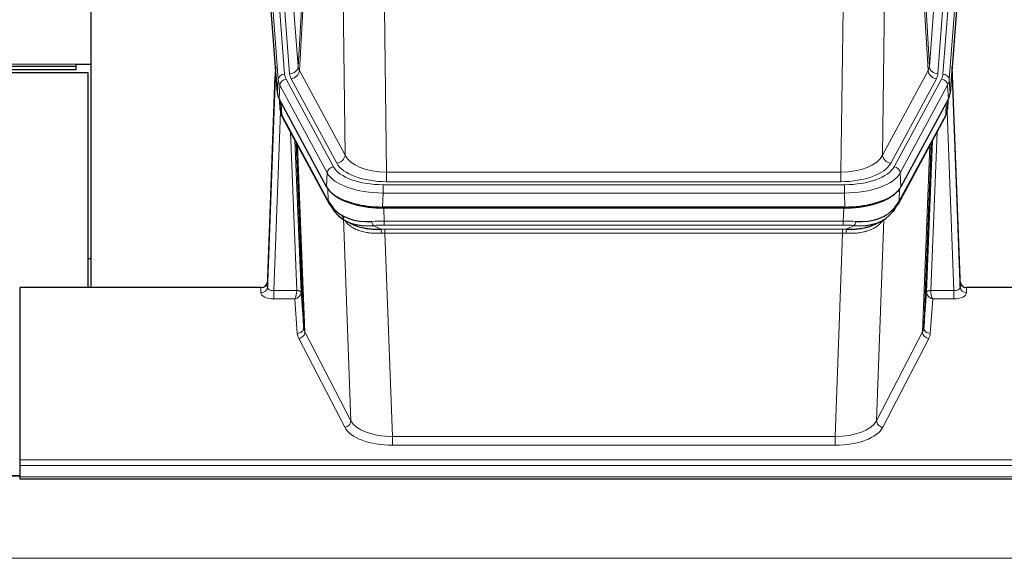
# Model space of a CAD drawing. Header units: inches. Extents: x 0 to 23760, y -13 to 16800.
# Tile 229 of 256: x 17011 to 17471, y 14166 to 14418. Entities that reach past the tile are written whole.
import ezdxf

# ---------------------------------------------------------------- set-up
doc = ezdxf.new("R2010")
doc.units = ezdxf.units.IN
doc.layers.add('1', color=7, linetype='Continuous', true_color=0xffffff)

msp = doc.modelspace()

# ---------------------------------------------------------------- linework, layer by layer
at = {"layer": '1', "color": 110, "linetype": 'Continuous', "lineweight": 13}
for p, q in [((17121.521, 14565.683), (17134.632, 14392.323)), ((17123.912, 14565.248), (17136.979, 14392.475)), ((17127.904, 14568.675), (17140.971, 14395.902)), ((17436.365, 14395.902), (17449.432, 14568.675)), ((17453.424, 14565.248), (17440.358, 14392.475)), ((17442.705, 14392.323), (17455.816, 14565.683)), ((17131.637, 14389.753), (17118.527, 14563.113)), ((17458.81, 14563.113), (17445.699, 14389.753)), ((17140.971, 14395.902), (17145.347, 14470.578)), ((17145.904, 14468.245), (17141.552, 14393.993)), ((17435.784, 14393.993), (17431.433, 14468.245)), ((17431.989, 14470.578), (17436.365, 14395.902)), ((17162.904, 14354.449), (17161.946, 14430.1)), ((17415.39, 14430.1), (17414.432, 14354.449)), ((17181.378, 14422.91), (17182.347, 14346.414)), ((17394.99, 14346.414), (17395.958, 14422.91)), ((16442.168, 14396.99), (17037.168, 14396.99)), ((17135.329, 14390.032), (17157.503, 14348.966)), ((17159.028, 14350.641), (17137.676, 14390.184)), ((17141.552, 14393.993), (17162.904, 14354.449)), ((17414.432, 14354.449), (17435.784, 14393.993)), ((17418.308, 14350.641), (17439.66, 14390.184)), ((17419.834, 14348.966), (17442.007, 14390.032)), ((17131.264, 14383.38), (17131.637, 14389.753)), ((17132.422, 14387.175), (17132.048, 14380.803)), ((17154.596, 14346.11), (17132.422, 14387.175)), ((17444.914, 14387.175), (17422.74, 14346.11)), ((17445.288, 14380.803), (17444.914, 14387.175)), ((17445.699, 14389.753), (17446.072, 14383.38)), ((17132.179, 14380.562), (17132.533, 14375.878)), ((17444.803, 14375.878), (17445.158, 14380.562)), ((17133.1, 14378.856), (17133.318, 14373.298)), ((17444.018, 14373.298), (17444.237, 14378.856)), ((17132.683, 14374.906), (17129.552, 14291.054)), ((17133.318, 14373.298), (17155.065, 14333.023)), ((17422.271, 14333.023), (17444.018, 14373.298)), ((17447.785, 14291.054), (17444.654, 14374.906)), ((17140.358, 14291.141), (17137.335, 14365.193)), ((17440.001, 14365.193), (17436.979, 14291.141)), ((17139.462, 14361.253), (17142.355, 14290.375)), ((17140.702, 14358.958), (17144.169, 14271.747)), ((17433.167, 14271.747), (17436.634, 14358.958)), ((17434.981, 14290.375), (17437.874, 14361.253)), ((17154.303, 14339.588), (17154.596, 14346.11)), ((17182.347, 14346.414), (17394.99, 14346.414)), ((17182.347, 14342.001), (17182.347, 14346.414)), ((17394.99, 14342.001), (17394.99, 14346.414)), ((17422.74, 14346.11), (17423.033, 14339.588)), ((17180.758, 14340.577), (17396.578, 14340.577)), ((17180.758, 14336.672), (17180.758, 14340.577)), ((17394.99, 14342.001), (17182.347, 14342.001)), ((17396.578, 14336.672), (17396.578, 14340.577)), ((17155.065, 14333.023), (17154.889, 14338.658)), ((17180.758, 14336.672), (17180.465, 14330.15)), ((17396.578, 14336.672), (17180.758, 14336.672)), ((17396.871, 14330.15), (17396.578, 14336.672)), ((17422.448, 14338.658), (17422.271, 14333.023)), ((17162.197, 14324.864), (17161.468, 14326.214)), ((17181.057, 14329.669), (17181.247, 14323.577)), ((17396.089, 14323.577), (17396.28, 14329.669)), ((17415.381, 14325.937), (17415.343, 14325.843)), ((17165.655, 14230.132), (17162.197, 14324.864)), ((17176.223, 14321.484), (17179.677, 14319.738)), ((17181.247, 14321.712), (17181.247, 14323.577)), ((17181.247, 14323.577), (17396.089, 14323.577)), ((17396.089, 14321.712), (17181.247, 14321.712)), ((17396.089, 14321.712), (17396.089, 14323.577)), ((17397.66, 14319.738), (17401.113, 14321.484)), ((17415.118, 14324.272), (17411.682, 14230.132)), ((17181.589, 14317.904), (17181.589, 14319.77)), ((17181.589, 14319.77), (17395.747, 14319.77)), ((17181.589, 14317.904), (17185.063, 14222.729)), ((17395.747, 14317.904), (17181.589, 14317.904)), ((17392.273, 14222.729), (17395.747, 14317.904)), ((17395.747, 14317.904), (17395.747, 14319.77)), ((17123.561, 14290.053), (17123.571, 14292.501)), ((17129.552, 14291.054), (17129.552, 14287.139)), ((17129.552, 14291.054), (17140.357, 14291.054)), ((17436.98, 14291.054), (17447.785, 14291.054)), ((17447.785, 14291.054), (17447.785, 14287.139)), ((17453.765, 14292.501), (17453.776, 14290.053)), ((17129.552, 14287.139), (17139.394, 14287.139)), ((17140.588, 14270.991), (17139.394, 14287.139)), ((17437.943, 14287.139), (17436.749, 14270.991)), ((17447.785, 14287.139), (17437.943, 14287.139)), ((17144.169, 14271.747), (17165.655, 14230.132)), ((17411.682, 14230.132), (17433.167, 14271.747)), ((17162.746, 14227.069), (17141.261, 14268.684)), ((17436.076, 14268.684), (17414.59, 14227.069)), ((17185.063, 14222.729), (17185.063, 14218.627)), ((17185.063, 14222.729), (17392.273, 14222.729)), ((17392.273, 14222.729), (17392.273, 14218.627)), ((17392.273, 14218.627), (17185.063, 14218.627)), ((17010.668, 14211.867), (17567.668, 14211.867)), ((17010.668, 14209.133), (17567.668, 14209.133)), ((16465.168, 14204.149), (17010.691, 14204.149)), ((17010.668, 14203.885), (17567.668, 14203.885)), ((16465.168, 14165.755), (21690.168, 14165.755))]:
    msp.add_line(p, q, dxfattribs=at)
at = {"layer": '1', "color": 2, "linetype": 'Continuous', "lineweight": 25}
for p, q in [((17131.264, 14383.38), (17118.146, 14556.834)), ((17459.19, 14556.834), (17446.072, 14383.38)), ((17044.008, 14489.07), (17044.008, 14292.503)), ((16442.168, 14395.99), (17037.168, 14395.99)), ((16442.168, 14394.49), (17037.168, 14394.49)), ((17037.168, 14396.99), (17044.009, 14396.99)), ((17037.168, 14395.99), (17037.168, 14396.99)), ((17037.168, 14394.49), (17037.168, 14395.99)), ((17130.327, 14395.762), (17126.57, 14295.123)), ((17450.767, 14295.123), (17447.009, 14395.762)), ((17042.668, 14392.991), (16464.668, 14392.991)), ((17042.668, 14292.504), (17042.668, 14392.991)), ((17126.559, 14292.586), (17130.247, 14391.368)), ((17447.089, 14391.368), (17450.777, 14292.586)), ((17154.303, 14339.588), (17132.048, 14380.803)), ((17132.176, 14380.566), (17132.539, 14375.764)), ((17445.288, 14380.803), (17423.033, 14339.588)), ((17444.797, 14375.764), (17445.16, 14380.566)), ((17132.533, 14375.878), (17132.362, 14380.222)), ((17444.974, 14380.222), (17444.803, 14375.878)), ((17132.533, 14375.878), (17132.539, 14375.764)), ((17133.677, 14371.968), (17155.424, 14331.693)), ((17421.912, 14331.693), (17443.659, 14371.968)), ((17444.797, 14375.764), (17444.803, 14375.878)), ((17143.584, 14273.758), (17140.156, 14359.968)), ((17437.18, 14359.968), (17433.753, 14273.758)), ((17396.871, 14330.15), (17180.465, 14330.15)), ((17396.28, 14329.669), (17181.057, 14329.669)), ((17163.566, 14323.516), (17166.309, 14322.13)), ((17410.977, 14322.105), (17413.771, 14323.516)), ((17044.006, 14305.841), (17042.665, 14305.841)), ((17126.57, 14295.123), (17126.559, 14292.586)), ((17450.777, 14292.586), (17450.767, 14295.123)), ((17010.668, 14292.501), (17010.668, 14211.867)), ((17123.571, 14292.501), (17010.668, 14292.501)), ((17142.355, 14290.375), (17143.584, 14273.758)), ((17433.753, 14273.758), (17434.981, 14290.375)), ((17483.668, 14292.501), (17453.765, 14292.501)), ((17010.668, 14211.867), (17010.668, 14209.133)), ((17010.668, 14209.133), (17010.668, 14203.885)), ((17010.691, 14204.375), (16465.168, 14204.375)), ((17010.668, 14203.885), (17010.668, 14202.869)), ((17010.668, 14202.869), (17567.668, 14202.869))]:
    msp.add_line(p, q, dxfattribs=at)
at = {"layer": '1', "color": 110, "linetype": 'Continuous', "lineweight": 13}
for centre, major_axis, ratio, start_param, end_param in [((17130.247, 14389.215), (0.214, 6.443), 0.0117452, 0.5090713, 1.2305416), ((17136.979, 14396.023), (3.989, 0.302), 0.8864705, 4.6454478, 6.1638843), ((17160.997, 14396.414), (20.038, 0.241), 0.4621297, 3.1708089, 3.3799603), ((17416.34, 14396.414), (-20.038, 0.241), 0.4621297, 2.903225, 3.1123764), ((17440.358, 14396.023), (3.989, -0.302), 0.8864705, 3.2608937, 4.7793301), ((17447.089, 14389.215), (-0.214, 6.443), 0.0117452, 5.0526437, 5.774114), ((17133.246, 14391.277), (2.998, -0.112), 0.4302668, 3.1576572, 3.7226285), ((17134.632, 14389.662), (2.991, 0.226), 0.8864705, 1.5038552, 3.0222916), ((17135.329, 14387.371), (2.64, 1.425), 0.8606628, 1.1357626, 2.6541991), ((17158.65, 14392.713), (24.033, 0.005), 0.4611335, 3.1763491, 3.3855005), ((17160.997, 14392.866), (24.033, 0.005), 0.4611335, 3.1763491, 3.3855005), ((17137.676, 14393.732), (3.52, 1.9), 0.8606628, 4.2773553, 5.7957917), ((17439.66, 14393.732), (3.52, -1.9), 0.8606628, 3.6289862, 5.1474227), ((17416.34, 14392.866), (-24.033, 0.005), 0.4611335, 2.8976848, 3.1068362), ((17418.687, 14392.713), (-24.033, 0.005), 0.4611335, 2.8976848, 3.1068362), ((17442.007, 14387.371), (2.64, -1.425), 0.8606628, 0.4873936, 2.00583), ((17442.705, 14389.662), (2.991, -0.226), 0.8864705, 0.119301, 1.6377375), ((17444.091, 14391.277), (2.998, 0.112), 0.4302668, 5.7021495, 6.2671208), ((17158.65, 14390.052), (-27.028, 0.171), 0.4605352, 0.0378207, 0.2469722), ((17418.687, 14390.052), (27.028, 0.171), 0.4605351, 6.0362132, 6.2453646), ((17160.327, 14356.089), (-27.538, 20.422), 0.1820493, 0.3394778, 0.3714582), ((17137.197, 14373.869), (3.52, 1.9), 0.8606628, 2.7414655, 3.1415888), ((17440.139, 14373.869), (3.52, -1.9), 0.8606628, 0.0000038, 0.4001271), ((17417.009, 14356.089), (27.538, 20.422), 0.1820487, 5.9117288, 5.9437091), ((17159.028, 14354.189), (3.52, 1.9), 0.8606628, 4.2773553, 5.7957917), ((17182.267, 14357.022), (-20.002, 0.126), 0.5302672, 0.2567917, 1.5781041), ((17395.069, 14357.022), (20.002, 0.126), 0.5302672, 4.7050812, 6.0263936), ((17418.308, 14354.189), (-3.52, 1.9), 0.8606628, 0.4873936, 2.00583), ((17157.503, 14346.305), (2.64, 1.425), 0.8606628, 1.1357626, 2.6541991), ((17180.809, 14351.674), (24.02, 0.03), 0.4619935, 3.3853572, 4.7096668), ((17182.267, 14353.474), (-24.002, 0.049), 0.477994, 0.2537759, 1.5750883), ((17395.069, 14353.474), (24.002, 0.049), 0.477994, 4.708097, 6.0294094), ((17396.527, 14351.674), (-24.02, 0.03), 0.4619935, 1.5735185, 2.8978281), ((17419.834, 14346.305), (2.64, -1.425), 0.8606628, 0.4873936, 2.00583), ((17180.809, 14349.013), (-27.018, 0.111), 0.4567867, 0.246464, 1.5707737), ((17396.527, 14349.013), (27.018, 0.111), 0.4567867, 4.7124116, 6.0367213), ((17158.944, 14333.593), (3.52, 1.9), 0.8606628, 2.7414655, 3.1415888), ((17418.392, 14333.593), (3.52, -1.9), 0.8606628, 0.0000038, 0.4001271), ((17158.319, 14324.279), (-3.52, -1.9), 0.8606628, 2.7458289, 3.0340689), ((17181.897, 14316.143), (-27.015, 0.091), 0.2751837, 4.7373543, 4.9581852), ((17176.223, 14325.319), (-0.368, 3.983), 0.2964475, 2.0527062, 2.8396422), ((17181.897, 14312.308), (-23.017, 0.318), 0.4083138, 4.7462544, 4.9670852), ((17395.44, 14316.143), (27.015, 0.091), 0.2751837, 1.3250001, 1.545831), ((17395.44, 14312.308), (23.017, 0.318), 0.4083138, 1.3161001, 1.5369309), ((17401.113, 14325.319), (-0.368, -3.983), 0.2964475, 0.3019504, 1.0888865), ((17182.379, 14309.957), (-24.025, 0.387), 0.4081205, 4.7518285, 4.8316761), ((17179.677, 14315.903), (0.131, -3.998), 0.1099517, 2.0830946, 2.8518059), ((17182.379, 14306.122), (-20.023, 0.877), 0.5868265, 4.777515, 4.8573626), ((17394.957, 14309.957), (24.025, 0.387), 0.4081205, 1.4515093, 1.5313568), ((17394.957, 14306.122), (20.023, 0.877), 0.5868264, 1.4258228, 1.5056703), ((17397.66, 14315.903), (0.131, 3.998), 0.1099517, 0.2897867, 1.0584981), ((17129.564, 14290.053), (6.003, 0.008), 0.4854373, 3.1388974, 4.7096937), ((17123.561, 14292.677), (-3, 0.013), 0.8746179, 1.5745081, 3.1116779), ((17129.564, 14292.677), (3.004, 0.138), 0.5390598, 3.1127167, 4.683513), ((17139.394, 14289.763), (0.506, 2.997), 0.2740591, 3.694004, 5.2037138), ((17139.394, 14289.763), (2.669, 1.608), 0.8008031, 4.262859, 5.7725688), ((17139.358, 14291.11), (-1.001, 0.011), 0.9036657, 3.0924535, 3.1882187), ((17140.357, 14290.193), (1.996, -0.13), 0.4297663, 0.0674602, 1.5988341), ((17140.358, 14290.28), (1.998, 0.082), 0.4302193, 0.0160628, 1.553239), ((17139.358, 14290.249), (2.996, 0.15), 0.8842154, 6.1784611, 6.2742266), ((17437.979, 14290.249), (-2.996, 0.15), 0.8842144, 0.0089583, 0.1047236), ((17436.979, 14290.28), (1.998, -0.082), 0.4302193, 1.5883537, 3.1255299), ((17436.98, 14290.193), (-1.996, -0.13), 0.4297663, 4.6843512, 6.2157251), ((17437.943, 14289.763), (-2.669, 1.608), 0.8008031, 0.5106166, 2.0203264), ((17437.979, 14291.11), (1.001, 0.011), 0.9036678, 3.0949665, 3.1907319), ((17437.943, 14289.763), (-0.506, 2.997), 0.2740591, 1.0794715, 2.5891813), ((17447.772, 14292.677), (-3.004, 0.138), 0.5390598, 1.5996723, 3.1704686), ((17447.772, 14290.053), (-6.003, 0.008), 0.4854373, 1.5734916, 3.1442879), ((17453.776, 14292.677), (-3, -0.013), 0.8746179, 0.0299147, 1.5670846), ((17140.588, 14273.615), (-2.992, -0.221), 0.8740585, 1.5062672, 3.1117425), ((17163.587, 14271.388), (-23.014, 0.002), 0.4845187, 0.0358431, 0.2451673), ((17141.261, 14271.308), (-2.666, -1.376), 0.8484453, 1.1579292, 2.76165), ((17163.587, 14274.012), (-20.016, 0.121), 0.4848834, 0.0387668, 0.248091), ((17436.076, 14271.308), (2.666, -1.376), 0.8484453, 3.5215353, 5.1252561), ((17413.75, 14274.012), (20.016, 0.121), 0.4848834, 6.0350943, 6.2444185), ((17436.749, 14273.615), (2.992, -0.221), 0.8740585, 3.1714428, 4.7769181), ((17413.75, 14271.388), (23.014, 0.002), 0.4845187, 6.038018, 6.2473422), ((17162.746, 14229.693), (-2.666, -1.376), 0.8484453, 1.1579292, 2.76165), ((17185.07, 14232.402), (-20.013, 0.104), 0.483363, 0.2476114, 1.5729934), ((17392.267, 14232.402), (20.013, 0.104), 0.483363, 4.7101919, 6.0355739), ((17414.59, 14229.693), (2.666, -1.376), 0.8484453, 3.5215353, 5.1252561), ((17185.07, 14229.779), (23.012, 0.004), 0.4845836, 3.3866449, 4.7120269), ((17392.267, 14229.779), (-23.012, 0.004), 0.4845836, 1.5711584, 2.8965404)]:
    msp.add_ellipse(centre, major_axis=major_axis, ratio=ratio, start_param=start_param, end_param=end_param, dxfattribs=at)
at = {"layer": '1', "color": 2, "linetype": 'Continuous', "lineweight": 25}
for centre, major_axis, ratio, start_param, end_param in [((17158.284, 14383.819), (27.037, 0.006), 0.4611335, 3.1763491, 3.3855005), ((17419.052, 14383.819), (-27.037, 0.006), 0.4611335, 2.8976848, 3.1068362), ((17160.328, 14356.088), (-27.175, 22.248), 0.2659511, 0.2482921, 0.280272), ((17159.177, 14385.365), (26.161, 11.46), 0.4493681, 3.0159633, 3.1613144), ((17137.031, 14374.189), (3.584, 1.776), 0.8816114, 2.7716102, 3.1419462), ((17440.306, 14374.189), (3.584, -1.776), 0.8816114, 6.2824956, 6.6531678), ((17418.159, 14385.365), (-26.161, 11.46), 0.4493681, 3.1218709, 3.267222), ((17417.008, 14356.089), (27.174, 22.247), 0.2659515, 6.0029127, 6.0348926), ((17180.523, 14342.634), (27.023, 0.034), 0.4619935, 3.3853572, 3.670307), ((17396.814, 14342.634), (-27.023, 0.034), 0.4619935, 2.6128783, 2.8978281), ((17180.523, 14342.634), (27.023, 0.034), 0.4619935, 3.670307, 4.7096668), ((17181.082, 14342.143), (27.01, 0.015), 0.4618579, 3.6271853, 4.7111791), ((17396.254, 14342.143), (-27.01, 0.015), 0.4618579, 1.5720062, 2.656), ((17396.814, 14342.634), (-27.023, 0.034), 0.4619935, 1.5735185, 2.6128783), ((17181.897, 14316.143), (-27.355, 20.182), 0.1876908, 0.3765826, 0.5974134), ((17158.944, 14333.593), (3.52, 1.9), 0.8606628, 3.1415888, 3.5094104), ((17179.201, 14313.281), (-23.434, 19.972), 0.1471226, 0.3626514, 0.5834823), ((17160.721, 14330.911), (3.195, 2.407), 0.6715965, 2.6043549, 3.391291), ((17180.994, 14344.961), (25.329, 12.681), 0.6929209, 3.2824386, 4.1662755), ((17396.342, 14344.961), (-25.329, 12.681), 0.6929209, 2.1169098, 3.0007467), ((17398.136, 14313.281), (23.434, 19.972), 0.1471226, 5.6997031, 5.9205339), ((17416.616, 14330.911), (3.195, -2.407), 0.6715965, 6.033487, 6.820423), ((17395.44, 14316.143), (27.355, 20.182), 0.1876908, 5.6857719, 5.9066027), ((17418.392, 14333.593), (3.52, -1.9), 0.8606628, 5.9153676, 6.2831892), ((17180.994, 14344.961), (23.359, 16.381), 0.7286412, 3.1732971, 4.057134), ((17158.822, 14323.421), (-3.388, -2.127), 0.8041825, 3.0128026, 3.4547172), ((17396.342, 14344.961), (-23.359, 16.381), 0.7286412, 2.2260513, 3.1098882), ((17418.515, 14323.421), (-3.388, 2.127), 0.8041825, 6.1083502, 6.2835535), ((17123.571, 14295.214), (3, 0.002), 0.9042699, 4.7116987, 6.2488686), ((17453.765, 14295.214), (-3, 0.002), 0.9042699, 0.0343167, 1.5714866)]:
    msp.add_ellipse(centre, major_axis=major_axis, ratio=ratio, start_param=start_param, end_param=end_param, dxfattribs=at)
for points in [[(17133.447, 14372.413), (17133.557, 14372.191), (17133.677, 14371.968)], [(17443.659, 14371.968), (17443.78, 14372.191), (17443.89, 14372.413)]]:
    msp.add_open_spline(points, degree=2, dxfattribs=at)
at = {"layer": '1', "color": 110, "linetype": 'Continuous', "lineweight": 13}
for points, knots in [([(17179.996, 14317.875), (17179.507, 14317.855), (17179.023, 14317.842), (17178.063, 14317.833), (17177.588, 14317.837), (17176.645, 14317.863), (17176.179, 14317.885), (17175.253, 14317.95), (17174.795, 14317.992), (17174.113, 14318.071), (17173.887, 14318.1), (17173.55, 14318.148), (17173.437, 14318.165), (17173.214, 14318.199), (17173.103, 14318.217), (17172.552, 14318.311), (17172.121, 14318.396), (17171.277, 14318.586), (17170.453, 14318.799), (17169.667, 14319.053), (17168.9, 14319.329), (17168.527, 14319.478), (17168.118, 14319.658), (17168.072, 14319.678), (17167.982, 14319.719), (17167.937, 14319.74), (17167.803, 14319.802), (17167.537, 14319.927), (17167.279, 14320.058), (17166.774, 14320.325), (17166.452, 14320.512), (17165.835, 14320.903), (17165.541, 14321.106), (17164.981, 14321.528), (17164.714, 14321.746), (17164.336, 14322.085), (17164.214, 14322.199), (17164.036, 14322.374), (17163.977, 14322.433), (17163.862, 14322.551), (17163.805, 14322.61), (17163.557, 14322.877), (17163.376, 14323.088), (17163.208, 14323.302)], [0, 0, 0, 0, 0.0672484, 0.0672484, 0.1344967, 0.1344967, 0.2017451, 0.2017451, 0.2689935, 0.2689935, 0.3026176, 0.3026176, 0.3194297, 0.3194297, 0.3362418, 0.3362418, 0.4034902, 0.4034902, 0.4707386, 0.5379869, 0.5379869, 0.6052353, 0.6052353, 0.6136413, 0.6136413, 0.6220474, 0.6220474, 0.6388595, 0.6724837, 0.6724837, 0.739732, 0.739732, 0.8069804, 0.8069804, 0.8742287, 0.8742287, 0.9078529, 0.9078529, 0.924665, 0.924665, 0.9414771, 0.9414771, 1, 1, 1, 1]), ([(17414.72, 14324.146), (17414.564, 14323.894), (17414.392, 14323.645), (17414.017, 14323.155), (17413.814, 14322.914), (17413.376, 14322.443), (17413.141, 14322.212), (17412.641, 14321.763), (17412.376, 14321.543), (17411.954, 14321.224), (17411.809, 14321.12), (17411.586, 14320.965), (17411.51, 14320.914), (17411.358, 14320.813), (17411.281, 14320.763), (17410.893, 14320.517), (17410.57, 14320.33), (17409.9, 14319.974), (17409.206, 14319.638), (17408.464, 14319.34), (17407.699, 14319.063), (17407.304, 14318.934), (17406.846, 14318.801), (17406.795, 14318.786), (17406.693, 14318.757), (17406.641, 14318.743), (17406.486, 14318.701), (17406.175, 14318.618), (17405.861, 14318.542), (17405.225, 14318.397), (17404.795, 14318.313), (17403.921, 14318.164), (17403.477, 14318.101), (17402.575, 14317.995), (17402.117, 14317.952), (17401.42, 14317.903), (17401.186, 14317.889), (17400.832, 14317.872), (17400.714, 14317.867), (17400.476, 14317.858), (17400.357, 14317.854), (17399.761, 14317.837), (17399.281, 14317.833), (17398.315, 14317.842), (17397.83, 14317.855), (17397.341, 14317.875)], [0, 0, 0, 0, 0.0625, 0.0625, 0.125, 0.125, 0.1875, 0.1875, 0.25, 0.25, 0.28125, 0.28125, 0.296875, 0.296875, 0.3125, 0.3125, 0.375, 0.375, 0.4375, 0.5, 0.5, 0.5625, 0.5625, 0.5703125, 0.5703125, 0.578125, 0.578125, 0.59375, 0.625, 0.625, 0.6875, 0.6875, 0.75, 0.75, 0.8125, 0.8125, 0.84375, 0.84375, 0.859375, 0.859375, 0.875, 0.875, 0.9375, 0.9375, 1, 1, 1, 1])]:
    msp.add_open_spline(points, degree=3, knots=knots, dxfattribs=at)
at = {"layer": '1', "color": 2, "linetype": 'Continuous', "lineweight": 25}
for points, knots in [([(17166.259, 14322.156), (17166.361, 14322.104), (17166.466, 14322.052), (17166.663, 14321.958), (17166.756, 14321.914), (17166.896, 14321.85), (17166.943, 14321.829), (17167.038, 14321.786), (17167.465, 14321.598), (17167.906, 14321.423), (17168.713, 14321.132), (17169.542, 14320.863), (17170.414, 14320.635), (17171.309, 14320.427), (17171.767, 14320.333), (17172.353, 14320.229), (17172.471, 14320.209), (17172.709, 14320.169), (17172.828, 14320.15), (17173.188, 14320.095), (17173.428, 14320.062), (17174.153, 14319.968), (17174.641, 14319.916), (17175.625, 14319.832), (17176.121, 14319.8), (17177.122, 14319.754), (17177.627, 14319.739), (17178.645, 14319.727), (17179.159, 14319.729), (17179.677, 14319.738)], [0, 0, 0, 0, 0.0294734, 0.0294734, 0.0550135, 0.0550135, 0.0677836, 0.0677836, 0.0805537, 0.1827144, 0.1827144, 0.2848751, 0.3870358, 0.3870358, 0.4891965, 0.4891965, 0.5147367, 0.5147367, 0.5402769, 0.5402769, 0.5913572, 0.5913572, 0.6935179, 0.6935179, 0.7956786, 0.7956786, 0.8978393, 0.8978393, 1, 1, 1, 1]), ([(17397.66, 14319.738), (17398.178, 14319.729), (17398.693, 14319.727), (17399.718, 14319.739), (17400.229, 14319.754), (17400.863, 14319.784), (17400.99, 14319.79), (17401.243, 14319.805), (17401.369, 14319.812), (17401.745, 14319.837), (17401.995, 14319.856), (17402.737, 14319.92), (17403.224, 14319.973), (17404.182, 14320.098), (17404.654, 14320.17), (17405.583, 14320.336), (17406.04, 14320.429), (17406.713, 14320.586), (17406.936, 14320.641), (17407.267, 14320.728), (17407.376, 14320.758), (17407.54, 14320.803), (17407.595, 14320.819), (17407.703, 14320.85), (17408.19, 14320.991), (17408.659, 14321.144), (17409.464, 14321.436), (17410.162, 14321.714), (17410.816, 14322.023), (17411.097, 14322.166)], [0, 0, 0, 0, 0.1020877, 0.1020877, 0.2041754, 0.2041754, 0.2296973, 0.2296973, 0.2552192, 0.2552192, 0.3062631, 0.3062631, 0.4083508, 0.4083508, 0.5104385, 0.5104385, 0.6125262, 0.6125262, 0.66357, 0.66357, 0.6890919, 0.6890919, 0.7018529, 0.7018529, 0.7146139, 0.8167015, 0.8167015, 0.9187892, 1, 1, 1, 1])]:
    msp.add_open_spline(points, degree=3, knots=knots, dxfattribs=at)

doc.saveas('drawing.dxf')
